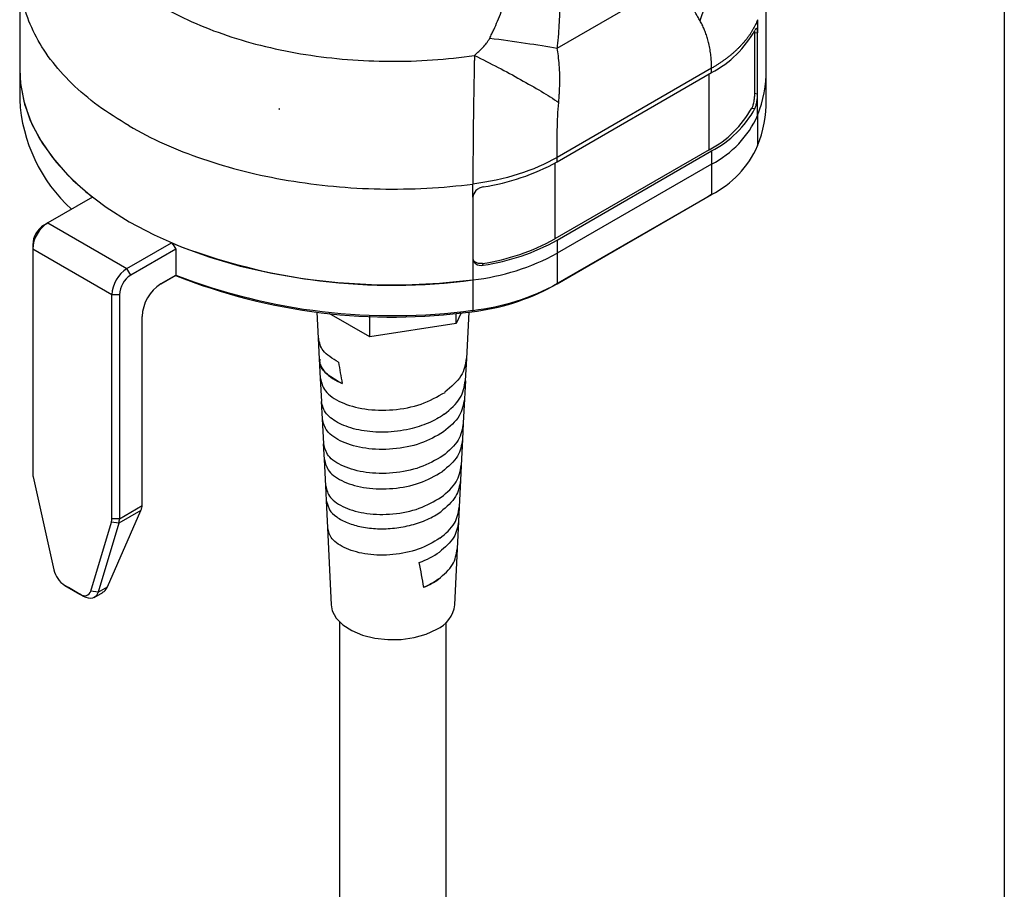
# Model space of a CAD drawing. Header units: millimetres. Extents: x 13 to 546, y 13 to 419.
# Tile 13 of 21: x 454 to 546, y 149 to 231. Entities that reach past the tile are written whole.
import ezdxf

# ---------------------------------------------------------------- set-up
doc = ezdxf.new("R2010")
doc.units = ezdxf.units.MM
doc.header["$LTSCALE"] = 2
doc.linetypes.add('SLD-Solid', pattern=[0])
doc.layers.add('TEXT', color=140, linetype='SLD-Solid', lineweight=25)

msp = doc.modelspace()

# ---------------------------------------------------------------- linework, layer by layer
for p, q in [((453.781, 235.26), (453.781, 226.257)), ((504.19, 228.247), (515.383, 234.709)), ((523.781, 226.257), (523.781, 235.26)), ((522.676, 229.725), (522.676, 224.009)), ((522.676, 229.725), (522.969, 229.688)), ((522.969, 223.972), (522.969, 229.688)), ((453.781, 226.257), (453.781, 223.399)), ((518.654, 226.364), (504.163, 217.998)), ((518.654, 225.951), (518.654, 226.364)), ((523.781, 223.399), (523.781, 226.257)), ((504.163, 217.585), (518.654, 225.951)), ((518.442, 218.725), (518.442, 225.829)), ((522.676, 224.009), (522.969, 223.972)), ((522.969, 221.931), (522.969, 223.972)), ((478.135, 222.54), (478.073, 222.564)), ((478.147, 222.55), (478.135, 222.54)), ((478.135, 222.5), (478.135, 222.54)), ((522.431, 222.633), (522.725, 222.596)), ((522.969, 221.931), (522.969, 219.073)), ((518.442, 218.725), (503.951, 210.359)), ((504.163, 210.236), (518.654, 218.602)), ((504.163, 217.585), (504.163, 217.998)), ((518.654, 218.602), (518.654, 217.377)), ((503.951, 217.465), (503.951, 210.359)), ((518.654, 217.377), (504.163, 209.012)), ((518.654, 217.377), (518.654, 214.519)), ((460.6, 214.275), (456.414, 211.858)), ((496.275, 214.278), (496.275, 208.562)), ((518.301, 214.315), (503.809, 205.95)), ((504.163, 206.154), (518.654, 214.519)), ((518.654, 214.519), (518.301, 214.315)), ((456.06, 211.654), (456.414, 211.858)), ((456.414, 211.858), (463.838, 207.572)), ((454.999, 209.817), (454.999, 209.408)), ((463.838, 207.572), (468.025, 209.988)), ((504.163, 210.236), (504.163, 209.012)), ((462.424, 205.122), (454.999, 209.408)), ((454.999, 209.408), (454.999, 188.414)), ((468.434, 209.409), (464.192, 206.959)), ((468.434, 209.409), (468.434, 206.959)), ((504.163, 209.012), (504.163, 206.154)), ((496.275, 208.562), (496.275, 206.52)), ((497.245, 207.887), (497.181, 208.056)), ((464.192, 206.959), (463.838, 207.572)), ((468.382, 206.929), (467.006, 206.134)), ((467.02, 206.142), (468.434, 206.959)), ((496.275, 206.52), (496.275, 203.663)), ((504.163, 206.154), (503.809, 205.95)), ((463.131, 205.122), (462.424, 205.122)), ((462.424, 184.128), (462.424, 205.122)), ((463.131, 205.122), (463.131, 184.128)), ((481.647, 203.505), (481.766, 201.04)), ((486.611, 201.169), (482.785, 203.377)), ((486.611, 201.169), (486.611, 203.114)), ((495.172, 203.419), (494.709, 202.421)), ((494.709, 202.421), (494.709, 203.371)), ((495.703, 199.14), (495.916, 203.505)), ((496.275, 203.663), (496.168, 203.536)), ((465.252, 185.353), (465.252, 203.081)), ((494.709, 202.421), (486.611, 201.169)), ((481.779, 201.053), (481.873, 199.094)), ((481.861, 199.104), (481.949, 197.281)), ((495.591, 197.06), (495.691, 199.142)), ((481.961, 197.282), (482.065, 195.107)), ((495.519, 195.36), (495.602, 197.058)), ((482.055, 195.105), (482.134, 193.489)), ((495.399, 193.083), (495.509, 195.362)), ((482.143, 193.494), (482.257, 191.136)), ((495.334, 191.55), (495.408, 193.082)), ((482.249, 191.135), (482.32, 189.674)), ((495.209, 189.129), (495.326, 191.552)), ((482.327, 189.675), (482.446, 187.195)), ((495.147, 187.722), (495.216, 189.127)), ((455.043, 188.042), (456.984, 179.337)), ((495.02, 185.199), (495.141, 187.724)), ((482.44, 187.194), (482.507, 185.834)), ((482.512, 185.835), (482.635, 183.277)), ((482.532, 185.837), (482.824, 184.96)), ((461.999, 177.734), (465.134, 184.889)), ((465.134, 184.889), (463.073, 183.699)), ((463.131, 184.128), (465.252, 185.353)), ((494.96, 183.872), (495.025, 185.198)), ((460.44, 177.342), (462.381, 183.806)), ((463.073, 183.699), (462.381, 183.806)), ((463.131, 184.128), (462.424, 184.128)), ((494.832, 181.29), (494.956, 183.874)), ((463.073, 183.699), (461.132, 177.234)), ((482.631, 183.276), (482.983, 176.038)), ((494.579, 176.038), (494.834, 181.288)), ((458.001, 177.872), (459.423, 177.051)), ((458.354, 177.668), (458.001, 177.872)), ((459.776, 176.847), (458.354, 177.668)), ((461.132, 177.234), (460.44, 177.342)), ((461.132, 177.234), (461.999, 177.734)), ((459.776, 176.847), (459.423, 177.051)), ((460.776, 176.748), (461.567, 177.204)), ((483.781, 174.435), (483.781, 64.325)), ((493.781, 64.325), (493.781, 174.435))]:
    msp.add_line(p, q)
at = {"flags": 128}
for points in [[(522.969, 230.913), (522.969, 230.227), (522.969, 229.688)], [(453.781, 226.257), (453.838, 225.1), (454.165, 223.272), (454.778, 221.468), (455.673, 219.704), (456.842, 217.994), (458.275, 216.352), (459.961, 214.792), (461.885, 213.328), (464.032, 211.97), (466.384, 210.73), (468.921, 209.62), (471.623, 208.646), (474.467, 207.819), (477.429, 207.144), (480.485, 206.628), (483.61, 206.274), (486.778, 206.085), (489.962, 206.063), (493.136, 206.209), (496.275, 206.52)], [(453.781, 226.257), (453.861, 224.889), (454.241, 222.993), (454.929, 221.126), (455.919, 219.304), (457.202, 217.545), (458.767, 215.863), (460.6, 214.275)], [(496.275, 214.278), (496.275, 214.963), (496.275, 215.502)], [(468.382, 206.929), (468.389, 206.932), (468.395, 206.936), (468.401, 206.94), (468.408, 206.944), (468.414, 206.947), (468.421, 206.951), (468.428, 206.955), (468.434, 206.959)], [(459.423, 177.051), (459.592, 176.969), (459.757, 176.92), (459.914, 176.907), (460.058, 176.928), (460.185, 176.984), (460.293, 177.074), (460.379, 177.194), (460.44, 177.342)], [(461.132, 177.234), (461.051, 177.037), (460.937, 176.877), (460.793, 176.758), (460.623, 176.683), (460.431, 176.654), (460.222, 176.673), (460.002, 176.737), (459.776, 176.847)], [(482.983, 176.038), (483.085, 175.501), (483.453, 174.809), (484.07, 174.179), (484.908, 173.64), (485.927, 173.217), (487.079, 172.931), (488.31, 172.795), (489.564, 172.814), (490.781, 172.989), (491.905, 173.311), (492.882, 173.764)]]:
    msp.add_lwpolyline(points, dxfattribs=at)
for centre, radius, start, end in [((514.011, 234.755), 9.953, 297.80647, 331.09968), ((511.699, 226.285), 12.082, 338.87843, 359.8693), ((468.788, 224.215), 15.029, 183.11193, 227.48003), ((488.066, 274.133), 52.528, 259.03333, 259.11548), ((513.88, 227.371), 9.776, 297.81794, 331.00982), ((514.011, 227.406), 9.953, 297.80647, 331.09968), ((511.699, 223.427), 12.082, 338.87843, 359.8693), ((514.338, 225.789), 9.454, 297.16289, 335.91654), ((514.338, 222.931), 9.454, 297.16289, 335.91654), ((494.161, 235.672), 20.668, 278.58126, 298.94245), ((458.07, 209.269), 3.074, 122.60548, 177.39452), ((457.302, 209.712), 2.305, 122.60548, 177.39452), ((488.761, 262.11), 56.095, 248.30507, 277.69784), ((536.522, 257.961), 83.626, 215.00563, 215.49214), ((494.141, 228.095), 20.269, 278.62517, 298.94632), ((494.161, 228.323), 20.668, 278.58126, 298.94245), ((493.935, 227.664), 21.273, 276.3157, 298.73802), ((465.494, 204.982), 3.074, 122.60548, 177.39452), ((465.434, 205.017), 2.305, 122.60548, 177.39452), ((488.732, 258.119), 55.086, 248.32033, 277.75746), ((488.769, 259.483), 56.322, 248.83644, 277.65866), ((469.091, 202.906), 3.842, 122.60548, 177.39452), ((493.901, 224.019), 20.608, 276.3157, 298.73802), ((493.935, 224.806), 21.273, 276.3157, 298.73802), ((456.719, 188.427), 1.72, 180.40801, 192.91665), ((463.541, 185.35), 1.711, 353.48488, 0.10629), ((461.301, 184.116), 1.123, 343.99683, 0.62461), ((461.633, 184.112), 1.498, 343.99683, 0.62461), ((459.278, 179.845), 2.35, 192.47596, 237.07158), ((491.7, 176.417), 2.904, 294.03329, 352.50695)]:
    msp.add_arc(centre, radius, start, end)
for centre, major_axis, ratio, start_param, end_param in [((487.589, 209.297), (-4.909, 37.777), 0.142422, 1.833879, 1.889327), ((465.367, 187.052), (0.57, 2.618), 0.14714, 3.772789, 3.934981), ((487.464, 188.531), (-6.068, 28.702), 0.069594, 4.310429, 4.396904)]:
    msp.add_ellipse(centre, major_axis=major_axis, ratio=ratio, start_param=start_param, end_param=end_param)
for points, knots in [([(504.19, 228.247), (504.209, 228.426), (504.247, 228.783), (504.317, 229.499), (504.408, 230.756), (504.463, 232.557), (504.387, 234.356), (504.233, 235.779), (504.068, 236.838), (503.855, 237.879), (503.506, 239.238), (502.961, 240.881), (502.313, 242.458), (501.761, 243.693), (501.475, 244.304), (501.332, 244.609)], [0, 0, 0, 0, 0.031253, 0.062502, 0.125003, 0.249981, 0.374943, 0.437449, 0.499977, 0.563048, 0.625019, 0.75001, 0.874997, 0.937498, 1, 1, 1, 1]), ([(497.851, 229.186), (497.915, 229.317), (498.044, 229.578), (498.297, 230.104), (498.602, 230.791), (498.922, 231.61), (499.203, 232.466), (499.412, 233.304), (499.544, 234.193), (499.559, 235.061), (499.427, 235.925), (499.136, 236.725), (498.709, 237.437), (498.172, 238.073), (497.37, 238.818), (496.467, 239.457), (495.659, 239.953), (495.181, 240.228), (494.94, 240.364), (494.809, 240.437)], [0, 0, 0, 0, 0.031246, 0.062489, 0.124974, 0.191863, 0.249946, 0.316534, 0.374931, 0.440185, 0.500202, 0.561611, 0.62513, 0.684844, 0.750107, 0.875029, 0.937514, 0.966051, 1, 1, 1, 1]), ([(517.572, 230.814), (517.867, 231.602), (518.12, 232.414), (518.527, 234.056), (518.68, 234.887), (518.878, 236.535), (518.924, 237.352), (518.907, 238.94), (518.845, 239.712), (518.733, 240.447)], [0, 0, 0, 0, 0.25, 0.25, 0.5, 0.5, 0.75, 0.75, 1, 1, 1, 1]), ([(464.032, 220.952), (463.037, 221.569), (461.047, 222.804), (458.599, 224.911), (456.598, 227.164), (455.097, 229.547), (454.162, 232.018), (453.745, 233.931), (453.82, 235.005), (453.836, 235.236)], [0, 0, 0, 0, 0.159361, 0.318722, 0.478083, 0.637444, 0.796805, 0.956166, 1, 1, 1, 1]), ([(517.572, 230.814), (517.502, 230.936), (517.375, 231.158), (517.197, 231.462), (517.001, 231.8), (516.773, 232.196), (516.5, 232.68), (516.224, 233.173), (515.954, 233.661), (515.676, 234.172), (515.487, 234.52), (515.383, 234.709)], [0, 0, 0, 0, 0.101249, 0.184583, 0.250005, 0.375203, 0.500007, 0.62619, 0.750007, 0.863575, 1, 1, 1, 1]), ([(466.924, 232.238), (468.81, 231.149), (470.94, 230.203), (475.549, 228.656), (478.028, 228.055), (483.17, 227.24), (485.833, 227.026), (491.165, 226.998), (493.834, 227.184), (496.417, 227.564)], [0, 0, 0, 0, 0.25, 0.25, 0.5, 0.5, 0.75, 0.75, 1, 1, 1, 1]), ([(518.654, 226.364), (518.652, 226.474), (518.649, 226.687), (518.635, 226.992), (518.615, 227.268), (518.579, 227.639), (518.512, 228.104), (518.404, 228.643), (518.275, 229.138), (518.13, 229.59), (517.965, 230.02), (517.782, 230.429), (517.641, 230.687), (517.572, 230.814)], [0, 0, 0, 0, 0.0717084, 0.1372727, 0.1967038, 0.2500165, 0.3772803, 0.500031, 0.6053795, 0.7078908, 0.8077184, 0.9050284, 1, 1, 1, 1]), ([(522.969, 230.913), (522.939, 230.836), (522.878, 230.682), (522.774, 230.453), (522.661, 230.226), (522.538, 230.002), (522.406, 229.781), (522.265, 229.562), (522.114, 229.346), (521.955, 229.133), (521.787, 228.924), (521.611, 228.717), (521.427, 228.514), (521.235, 228.314), (521.034, 228.118), (520.827, 227.925), (520.612, 227.736), (520.39, 227.551), (520.161, 227.369), (519.925, 227.191), (519.683, 227.018), (519.435, 226.848), (519.181, 226.682), (518.921, 226.52), (518.743, 226.416), (518.654, 226.364)], [0, 0, 0, 0, 0.045265, 0.090367, 0.135307, 0.180085, 0.2247, 0.269152, 0.313443, 0.357571, 0.401536, 0.445339, 0.48898, 0.532458, 0.575774, 0.618927, 0.661918, 0.704747, 0.747413, 0.789917, 0.832258, 0.874437, 0.916454, 0.958308, 1, 1, 1, 1]), ([(522.969, 229.688), (522.969, 229.796), (522.964, 229.887), (522.942, 230.028), (522.925, 230.077), (522.861, 230.148), (522.797, 230.091), (522.725, 229.945)], [0, 0, 0, 0, 0.25, 0.25, 0.5, 0.5, 1, 1, 1, 1]), ([(496.417, 227.564), (496.504, 227.642), (496.64, 227.761), (496.909, 228.004), (497.211, 228.306), (497.507, 228.65), (497.691, 228.91), (497.787, 229.065), (497.829, 229.146), (497.851, 229.186)], [0, 0, 0, 0, 0.160913, 0.250039, 0.500058, 0.749996, 0.874989, 0.937494, 1, 1, 1, 1]), ([(497.851, 229.186), (498.997, 229.036), (500.128, 228.88), (502.269, 228.563), (503.278, 228.403), (504.19, 228.247)], [0, 0, 0, 0, 0.5, 0.5, 1, 1, 1, 1]), ([(504.321, 223.164), (504.334, 223.322), (504.362, 223.644), (504.392, 224.135), (504.415, 224.643), (504.425, 225.168), (504.419, 225.846), (504.38, 226.633), (504.3, 227.481), (504.224, 228.005), (504.19, 228.247)], [0, 0, 0, 0, 0.094001, 0.190783, 0.290501, 0.393465, 0.500017, 0.689358, 0.856617, 1, 1, 1, 1]), ([(496.417, 227.564), (496.415, 227.42), (496.41, 227.127), (496.402, 226.683), (496.394, 226.23), (496.385, 225.767), (496.376, 225.295), (496.367, 224.814), (496.358, 224.325), (496.349, 223.828), (496.341, 223.323), (496.333, 222.811), (496.325, 222.293), (496.318, 221.769), (496.307, 220.915), (496.295, 219.728), (496.285, 218.485), (496.28, 217.504), (496.279, 216.793), (496.277, 216.128), (496.276, 215.708), (496.275, 215.502)], [0, 0, 0, 0, 0.034084, 0.068893, 0.10443, 0.140696, 0.177691, 0.215417, 0.253875, 0.293065, 0.332989, 0.373648, 0.41504, 0.457165, 0.500022, 0.62232, 0.750002, 0.816396, 0.880191, 0.941389, 1, 1, 1, 1]), ([(496.417, 227.564), (497.166, 227.197), (497.911, 226.82), (499.366, 226.061), (500.074, 225.68), (501.426, 224.927), (502.07, 224.556), (503.266, 223.838), (503.82, 223.492), (504.321, 223.164)], [0, 0, 0, 0, 0.25, 0.25, 0.5, 0.5, 0.75, 0.75, 1, 1, 1, 1]), ([(522.676, 224.009), (522.676, 223.902), (522.671, 223.781), (522.649, 223.527), (522.632, 223.394), (522.568, 223.013), (522.504, 222.779), (522.431, 222.633)], [0, 0, 0, 0, 0.25, 0.25, 0.5, 0.5, 1, 1, 1, 1]), ([(522.725, 222.596), (522.761, 222.669), (522.795, 222.762), (522.856, 222.98), (522.883, 223.102), (522.947, 223.484), (522.969, 223.756), (522.969, 223.972)], [0, 0, 0, 0, 0.25, 0.25, 0.5, 0.5, 1, 1, 1, 1]), ([(504.163, 217.998), (504.164, 218.812), (504.168, 219.682), (504.207, 221.436), (504.241, 222.323), (504.321, 223.164)], [0, 0, 0, 0, 0.5, 0.5, 1, 1, 1, 1]), ([(464.032, 220.952), (466.097, 219.76), (468.422, 218.718), (473.445, 216.999), (476.144, 216.321), (481.749, 215.374), (484.655, 215.104), (490.492, 214.988), (493.422, 215.141), (496.275, 215.502)], [0, 0, 0, 0, 0.25, 0.25, 0.5, 0.5, 0.75, 0.75, 1, 1, 1, 1]), ([(504.163, 217.998), (503.089, 217.377), (501.861, 216.845), (499.196, 216.002), (497.759, 215.691), (496.275, 215.502)], [0, 0, 0, 0, 0.5, 0.5, 1, 1, 1, 1]), ([(497.245, 215.235), (497.118, 215.214), (496.993, 215.174), (496.758, 215.057), (496.651, 214.981), (496.381, 214.718), (496.275, 214.493), (496.275, 214.278)], [0, 0, 0, 0, 0.25, 0.25, 0.5, 0.5, 1, 1, 1, 1]), ([(496.275, 208.562), (496.275, 208.454), (496.3, 208.351), (496.398, 208.166), (496.471, 208.085), (496.74, 207.896), (496.991, 207.845), (497.245, 207.887)], [0, 0, 0, 0, 0.25, 0.25, 0.5, 0.5, 1, 1, 1, 1]), ([(497.181, 208.056), (497.072, 208.047), (496.855, 208.03), (496.569, 208.131), (496.374, 208.268), (496.321, 208.386), (496.304, 208.422)], [0, 0, 0, 0, 0.290416, 0.580849, 0.870975, 1, 1, 1, 1]), ([(483.67, 198.797), (483.107, 199.141), (482.041, 199.791), (481.888, 200.644), (481.816, 201.047)], [0, 0, 0, 0, 0.528626, 1, 1, 1, 1]), ([(481.865, 199.105), (481.88, 198.969), (481.911, 198.684), (482.107, 198.26), (482.471, 197.775), (483.068, 197.26), (483.7, 196.955), (484.016, 196.802)], [0, 0, 0, 0, 0.154731, 0.323693, 0.492747, 0.74627, 1, 1, 1, 1]), ([(484.027, 196.798), (483.523, 197.069), (482.514, 197.613), (481.867, 198.477), (481.942, 198.975), (481.96, 199.095)], [0, 0, 0, 0, 0.431554, 0.863083, 1, 1, 1, 1]), ([(495.657, 199.147), (495.563, 198.583), (495.368, 197.415), (494.237, 196.473), (493.652, 195.986)], [0, 0, 0, 0, 0.482414, 1, 1, 1, 1]), ([(481.984, 197.286), (482.078, 196.879), (482.274, 196.033), (483.822, 194.977), (486.083, 194.324), (488.774, 194.25), (491.521, 194.765), (492.948, 195.571), (493.662, 195.974)], [0, 0, 0, 0, 0.156077, 0.324304, 0.49281, 0.661595, 0.830658, 1, 1, 1, 1]), ([(493.582, 193.916), (494.158, 194.402), (495.272, 195.342), (495.464, 196.504), (495.557, 197.064)], [0, 0, 0, 0, 0.517751, 1, 1, 1, 1]), ([(482.661, 193.841), (482.625, 193.88), (482.257, 194.272), (482.168, 194.713), (482.089, 195.11)], [0, 0, 0, 0, 0.099137, 1, 1, 1, 1]), ([(495.476, 195.366), (495.384, 194.816), (495.194, 193.674), (494.094, 192.752), (493.524, 192.274)], [0, 0, 0, 0, 0.4822113, 1, 1, 1, 1]), ([(493.59, 193.919), (493.145, 193.606), (492.639, 193.329), (491.543, 192.862), (490.953, 192.673), (490.345, 192.533)], [0, 0, 0, 0, 0.5, 0.5, 1, 1, 1, 1]), ([(493.532, 192.265), (492.837, 191.87), (491.448, 191.081), (488.774, 190.572), (486.156, 190.635), (483.955, 191.263), (482.449, 192.283), (482.259, 193.1), (482.167, 193.494)], [0, 0, 0, 0, 0.1693656, 0.3384429, 0.507232, 0.6757328, 0.8439454, 1, 1, 1, 1]), ([(490.345, 192.533), (489.59, 192.359), (488.805, 192.261), (487.268, 192.218), (486.516, 192.274), (485.13, 192.522), (484.496, 192.716), (483.422, 193.209), (482.981, 193.51), (482.661, 193.841)], [0, 0, 0, 0, 0.25, 0.25, 0.5, 0.5, 0.75, 0.75, 1, 1, 1, 1]), ([(495.375, 193.087), (495.285, 192.54), (495.097, 191.406), (494.014, 190.489), (493.453, 190.014)], [0, 0, 0, 0, 0.482068, 1, 1, 1, 1]), ([(493.447, 190.015), (492.764, 189.623), (491.4, 188.839), (488.775, 188.325), (486.204, 188.374), (484.043, 188.976), (482.566, 189.965), (482.379, 190.758), (482.289, 191.141)], [0, 0, 0, 0, 0.169384, 0.338466, 0.507246, 0.675725, 0.843902, 1, 1, 1, 1]), ([(495.301, 191.554), (495.212, 191.016), (495.027, 189.9), (493.955, 188.997), (493.401, 188.53)], [0, 0, 0, 0, 0.4820562, 1, 1, 1, 1]), ([(482.359, 189.679), (482.448, 189.3), (482.633, 188.512), (484.094, 187.529), (486.231, 186.928), (488.773, 186.875), (491.37, 187.377), (492.719, 188.149), (493.394, 188.535)], [0, 0, 0, 0, 0.156078, 0.324272, 0.492761, 0.661545, 0.830625, 1, 1, 1, 1]), ([(493.313, 186.142), (493.857, 186.605), (494.908, 187.498), (495.089, 188.601), (495.177, 189.133)], [0, 0, 0, 0, 0.517962, 1, 1, 1, 1]), ([(495.11, 187.728), (495.023, 187.202), (494.843, 186.113), (493.803, 185.232), (493.264, 184.775)], [0, 0, 0, 0, 0.482181, 1, 1, 1, 1]), ([(482.477, 187.2), (482.565, 186.83), (482.746, 186.063), (484.182, 185.109), (486.28, 184.53), (488.776, 184.489), (491.326, 184.994), (492.65, 185.759), (493.313, 186.142)], [0, 0, 0, 0, 0.15616, 0.32431, 0.49277, 0.661538, 0.830615, 1, 1, 1, 1]), ([(482.824, 184.96), (482.992, 184.72), (483.224, 184.493), (483.802, 184.08), (484.149, 183.895), (484.935, 183.582), (485.374, 183.454), (486.316, 183.269), (486.82, 183.21), (487.86, 183.17), (488.396, 183.189), (489.466, 183.304), (490, 183.401), (491.032, 183.671), (491.53, 183.845), (492.457, 184.26), (492.887, 184.501), (493.269, 184.772)], [0, 0, 0, 0, 0.125, 0.125, 0.25, 0.25, 0.375, 0.375, 0.5, 0.5, 0.625, 0.625, 0.75, 0.75, 0.875, 0.875, 1, 1, 1, 1]), ([(493.178, 182.289), (493.707, 182.74), (494.727, 183.61), (494.904, 184.685), (494.989, 185.203)], [0, 0, 0, 0, 0.517884, 1, 1, 1, 1]), ([(494.925, 183.877), (494.841, 183.365), (494.666, 182.302), (493.656, 181.441), (493.133, 180.996)], [0, 0, 0, 0, 0.482151, 1, 1, 1, 1]), ([(493.181, 182.288), (492.537, 181.914), (491.251, 181.167), (488.775, 180.672), (486.351, 180.707), (484.314, 181.263), (482.922, 182.184), (482.746, 182.924), (482.662, 183.281)], [0, 0, 0, 0, 0.1694429, 0.3385662, 0.5073697, 0.6758534, 0.8440175, 1, 1, 1, 1]), ([(493.045, 178.455), (493.557, 178.894), (494.547, 179.742), (494.719, 180.789), (494.801, 181.293)], [0, 0, 0, 0, 0.517837, 1, 1, 1, 1]), ([(493.045, 178.455), (492.843, 178.31), (492.625, 178.173), (492.167, 177.918), (491.927, 177.8), (491.675, 177.692)], [0, 0, 0, 0, 0.5, 0.5, 1, 1, 1, 1]), ([(461.553, 177.228), (461.609, 177.252), (461.808, 177.337), (461.919, 177.568), (461.999, 177.734)], [0, 0, 0, 0, 0.276034, 1, 1, 1, 1])]:
    msp.add_open_spline(points, degree=3, knots=knots)
for points in [[(522.671, 229.892), (522.675, 229.841), (522.676, 229.786), (522.676, 229.725)], [(478.073, 222.564), (478.094, 222.543), (478.115, 222.522), (478.135, 222.5)], [(478.135, 222.5), (478.139, 222.517), (478.143, 222.533), (478.147, 222.55)], [(491.244, 180.03), (491.945, 180.281), (492.59, 180.608), (493.133, 180.996)], [(491.676, 177.691), (492.18, 177.907), (492.641, 178.164), (493.047, 178.454)]]:
    msp.add_open_spline(points, degree=3)
at = {"layer": 'TEXT'}
msp.add_line((546.1, 419.1), (546.1, 12.7), dxfattribs=at)

doc.saveas('drawing.dxf')
